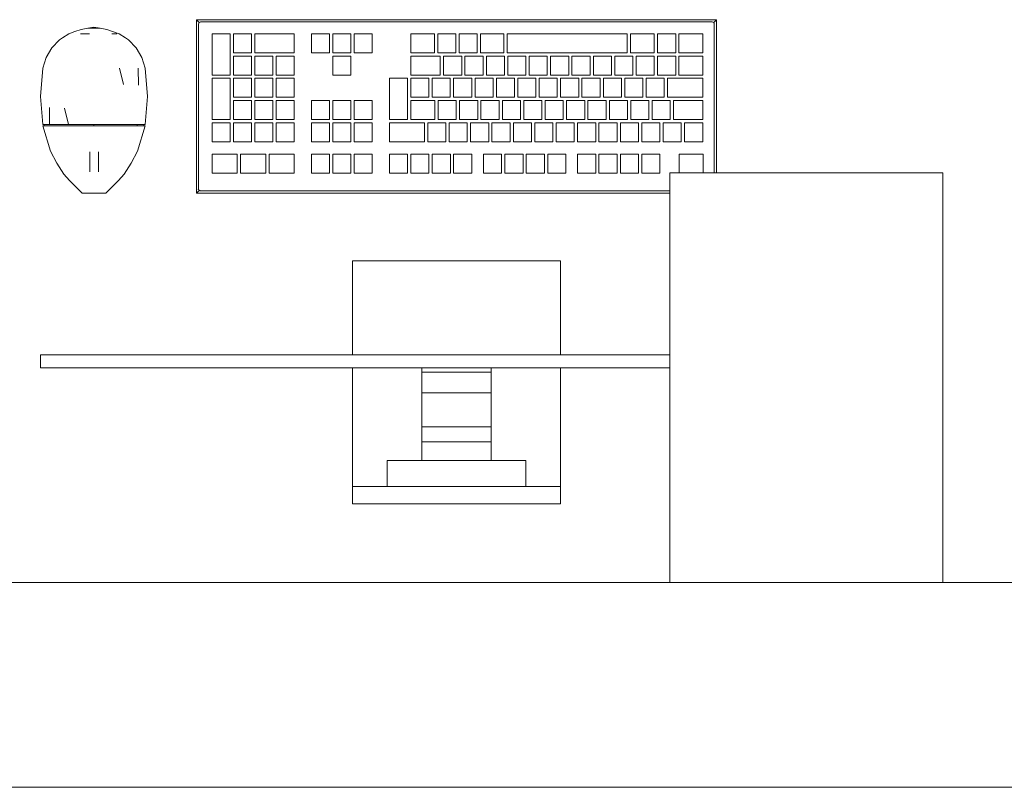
# Model space of a CAD drawing. Header units: millimetres. Extents: x -261 to 187, y -214 to 106.
# Tile 139 of 256: x -205.36 to -204.638, y -162.051 to -161.489. Entities that reach past the tile are written whole.
import ezdxf

# ---------------------------------------------------------------- set-up
doc = ezdxf.new("R2010")
doc.units = ezdxf.units.MM
doc.header["$LTSCALE"] = 0.005
doc.header["$MEASUREMENT"] = 0
for name, color, linetype, lineweight in [('IFC-Elemento construtivo genérico-Contorno', 9, 'Continuous', 5), ('IFC-Parede-Contorno', 9, 'Continuous', 5), ('IFC-Pilar-Contorno', 9, 'Continuous', 5)]:
    doc.layers.add(name, color=color, linetype=linetype, lineweight=lineweight)

msp = doc.modelspace()

# ---------------------------------------------------------------- linework, layer by layer
at = {"layer": 'IFC-Elemento construtivo genérico-Contorno', "lineweight": 5}
for p, q in [((-205.23025, -161.48877), (-205.22902, -161.49)), ((-205.23025, -161.61576), (-205.23025, -161.48877)), ((-205.23025, -161.48877), (-204.84928, -161.48877)), ((-205.22902, -161.49), (-205.2282, -161.49082)), ((-205.22866, -161.49195), (-205.2282, -161.49082)), ((-205.22866, -161.49195), (-205.22835, -161.49118)), ((-205.22866, -161.49195), (-205.22849, -161.49153)), ((-205.22866, -161.61259), (-205.22866, -161.49195)), ((-205.22849, -161.49153), (-205.22835, -161.49118)), ((-205.22835, -161.49118), (-205.2282, -161.49082)), ((-205.2282, -161.49082), (-205.22728, -161.49044)), ((-205.2282, -161.49082), (-205.22749, -161.49053)), ((-205.22749, -161.49053), (-205.22708, -161.49036)), ((-205.22728, -161.49044), (-205.22708, -161.49036)), ((-205.22708, -161.49036), (-204.85246, -161.49036)), ((-204.85246, -161.49036), (-204.85169, -161.49068)), ((-204.85204, -161.49053), (-204.85133, -161.49082)), ((-204.85204, -161.49053), (-204.85169, -161.49068)), ((-204.85169, -161.49068), (-204.85133, -161.49082)), ((-204.85133, -161.49082), (-204.85051, -161.49)), ((-204.85133, -161.49082), (-204.85104, -161.49153)), ((-204.85133, -161.49082), (-204.85087, -161.49195)), ((-204.85104, -161.49153), (-204.85087, -161.49195)), ((-204.85087, -161.60077), (-204.85087, -161.49195)), ((-204.85051, -161.49), (-204.84928, -161.48877)), ((-204.84928, -161.60077), (-204.84928, -161.48877)), ((-205.32846, -161.50215), (-205.32372, -161.49916)), ((-205.32372, -161.49916), (-205.31925, -161.49751)), ((-205.31925, -161.49751), (-205.31475, -161.49585)), ((-205.31508, -161.49916), (-205.30857, -161.49916)), ((-205.31475, -161.49585), (-205.30994, -161.49502)), ((-205.31183, -161.49916), (-205.30857, -161.49916)), ((-205.30994, -161.49502), (-205.30532, -161.49423)), ((-205.30994, -161.49502), (-205.3007, -161.49502)), ((-205.30532, -161.49423), (-205.3007, -161.49502)), ((-205.3007, -161.49502), (-205.29589, -161.49585)), ((-205.29589, -161.49585), (-205.28692, -161.49916)), ((-205.29231, -161.49916), (-205.28855, -161.49916)), ((-205.29231, -161.49916), (-205.29018, -161.49916)), ((-205.28692, -161.49916), (-205.28218, -161.50215)), ((-205.21884, -161.52927), (-205.21884, -161.49911)), ((-205.21884, -161.49911), (-205.20558, -161.49911)), ((-205.20558, -161.52927), (-205.20558, -161.49911)), ((-205.20317, -161.51298), (-205.20317, -161.49911)), ((-205.20317, -161.49911), (-205.1899, -161.49911)), ((-205.1899, -161.51298), (-205.1899, -161.49911)), ((-205.18749, -161.51298), (-205.18749, -161.49911)), ((-205.18749, -161.49911), (-205.15855, -161.49911)), ((-205.15855, -161.51298), (-205.15855, -161.49911)), ((-205.14606, -161.49911), (-205.1328, -161.49911)), ((-205.14606, -161.51298), (-205.14606, -161.49911)), ((-205.1328, -161.51298), (-205.1328, -161.49911)), ((-205.13039, -161.49911), (-205.11713, -161.49911)), ((-205.13039, -161.51298), (-205.13039, -161.49911)), ((-205.11713, -161.51298), (-205.11713, -161.49911)), ((-205.11471, -161.49911), (-205.10145, -161.49911)), ((-205.11471, -161.51298), (-205.11471, -161.49911)), ((-205.10145, -161.51298), (-205.10145, -161.49911)), ((-205.07321, -161.51298), (-205.07321, -161.49911)), ((-205.07321, -161.49911), (-205.05594, -161.49911)), ((-205.05594, -161.51298), (-205.05594, -161.49911)), ((-205.05353, -161.51298), (-205.05353, -161.49911)), ((-205.05353, -161.49911), (-205.04026, -161.49911)), ((-205.04026, -161.51298), (-205.04026, -161.49911)), ((-205.03785, -161.51298), (-205.03785, -161.49911)), ((-205.03785, -161.49911), (-205.02459, -161.49911)), ((-205.02459, -161.51298), (-205.02459, -161.49911)), ((-205.02217, -161.51298), (-205.02217, -161.49911)), ((-205.02217, -161.49911), (-205.00499, -161.49911)), ((-205.00499, -161.51298), (-205.00499, -161.49911)), ((-205.00257, -161.51298), (-205.00257, -161.49911)), ((-205.00257, -161.49911), (-204.91466, -161.49911)), ((-204.91466, -161.51298), (-204.91466, -161.49911)), ((-204.91224, -161.51298), (-204.91224, -161.49911)), ((-204.91224, -161.49911), (-204.89486, -161.49911)), ((-204.89486, -161.51298), (-204.89486, -161.49911)), ((-204.89244, -161.51298), (-204.89244, -161.49911)), ((-204.89244, -161.49911), (-204.87918, -161.49911)), ((-204.87918, -161.51298), (-204.87918, -161.49911)), ((-204.87677, -161.51298), (-204.87677, -161.49911)), ((-204.87677, -161.49911), (-204.8594, -161.49911)), ((-204.8594, -161.51298), (-204.8594, -161.49911)), ((-205.3363, -161.50941), (-205.33063, -161.50353)), ((-205.33063, -161.50353), (-205.32846, -161.50215)), ((-205.28218, -161.50215), (-205.28002, -161.50353)), ((-205.28002, -161.50353), (-205.27435, -161.50941)), ((-205.34042, -161.51647), (-205.3363, -161.50941)), ((-205.27435, -161.50941), (-205.27023, -161.51647)), ((-205.20317, -161.51298), (-205.1899, -161.51298)), ((-205.18749, -161.51298), (-205.15855, -161.51298)), ((-205.14606, -161.51298), (-205.1328, -161.51298)), ((-205.13039, -161.51298), (-205.11713, -161.51298)), ((-205.11471, -161.51298), (-205.10145, -161.51298)), ((-205.07321, -161.51298), (-205.05594, -161.51298)), ((-205.05353, -161.51298), (-205.04026, -161.51298)), ((-205.03785, -161.51298), (-205.02459, -161.51298)), ((-205.02217, -161.51298), (-205.00499, -161.51298)), ((-205.00257, -161.51298), (-204.91466, -161.51298)), ((-204.91224, -161.51298), (-204.89486, -161.51298)), ((-204.89244, -161.51298), (-204.87918, -161.51298)), ((-204.87677, -161.51298), (-204.8594, -161.51298)), ((-205.34275, -161.5243), (-205.34042, -161.51647)), ((-205.27023, -161.51647), (-205.26789, -161.5243)), ((-205.20317, -161.52927), (-205.20317, -161.5154)), ((-205.20317, -161.5154), (-205.1899, -161.5154)), ((-205.1899, -161.52927), (-205.1899, -161.5154)), ((-205.18749, -161.52927), (-205.18749, -161.5154)), ((-205.18749, -161.5154), (-205.17423, -161.5154)), ((-205.17423, -161.52927), (-205.17423, -161.5154)), ((-205.17181, -161.52927), (-205.17181, -161.5154)), ((-205.17181, -161.5154), (-205.15855, -161.5154)), ((-205.15855, -161.52927), (-205.15855, -161.5154)), ((-205.13039, -161.52927), (-205.13039, -161.5154)), ((-205.13039, -161.5154), (-205.11713, -161.5154)), ((-205.11713, -161.52927), (-205.11713, -161.5154)), ((-205.07321, -161.52927), (-205.07321, -161.5154)), ((-205.07321, -161.5154), (-205.05162, -161.5154)), ((-205.05162, -161.52927), (-205.05162, -161.5154)), ((-205.0492, -161.52927), (-205.0492, -161.5154)), ((-205.0492, -161.5154), (-205.03594, -161.5154)), ((-205.03594, -161.52927), (-205.03594, -161.5154)), ((-205.03353, -161.52927), (-205.03353, -161.5154)), ((-205.03353, -161.5154), (-205.02026, -161.5154)), ((-205.02026, -161.52927), (-205.02026, -161.5154)), ((-205.01785, -161.52927), (-205.01785, -161.5154)), ((-205.01785, -161.5154), (-205.00459, -161.5154)), ((-205.00459, -161.52927), (-205.00459, -161.5154)), ((-205.00217, -161.52927), (-205.00217, -161.5154)), ((-205.00217, -161.5154), (-204.98891, -161.5154)), ((-204.98891, -161.52927), (-204.98891, -161.5154)), ((-204.9865, -161.52927), (-204.9865, -161.5154)), ((-204.9865, -161.5154), (-204.97324, -161.5154)), ((-204.97324, -161.52927), (-204.97324, -161.5154)), ((-204.97082, -161.52927), (-204.97082, -161.5154)), ((-204.97082, -161.5154), (-204.95756, -161.5154)), ((-204.95756, -161.52927), (-204.95756, -161.5154)), ((-204.95515, -161.52927), (-204.95515, -161.5154)), ((-204.95515, -161.5154), (-204.94189, -161.5154)), ((-204.94189, -161.52927), (-204.94189, -161.5154)), ((-204.93947, -161.52927), (-204.93947, -161.5154)), ((-204.93947, -161.5154), (-204.92621, -161.5154)), ((-204.92621, -161.52927), (-204.92621, -161.5154)), ((-204.92379, -161.52927), (-204.92379, -161.5154)), ((-204.92379, -161.5154), (-204.91053, -161.5154)), ((-204.91053, -161.52927), (-204.91053, -161.5154)), ((-204.90812, -161.52927), (-204.90812, -161.5154)), ((-204.90812, -161.5154), (-204.89486, -161.5154)), ((-204.89486, -161.52927), (-204.89486, -161.5154)), ((-204.89244, -161.52927), (-204.89244, -161.5154)), ((-204.89244, -161.5154), (-204.87918, -161.5154)), ((-204.87918, -161.52927), (-204.87918, -161.5154)), ((-204.87677, -161.52927), (-204.87677, -161.5154)), ((-204.87677, -161.5154), (-204.8594, -161.5154)), ((-204.8594, -161.52927), (-204.8594, -161.5154)), ((-205.34454, -161.54495), (-205.34275, -161.5243)), ((-205.28661, -161.5243), (-205.2838, -161.5363)), ((-205.27291, -161.5243), (-205.27272, -161.53677)), ((-205.26789, -161.5243), (-205.2661, -161.54495)), ((-205.21884, -161.52927), (-205.20558, -161.52927)), ((-205.21884, -161.56185), (-205.21884, -161.53168)), ((-205.21884, -161.53168), (-205.20558, -161.53168)), ((-205.20558, -161.56185), (-205.20558, -161.53168)), ((-205.20317, -161.52927), (-205.1899, -161.52927)), ((-205.20317, -161.54556), (-205.20317, -161.53168)), ((-205.20317, -161.53168), (-205.1899, -161.53168)), ((-205.1899, -161.54556), (-205.1899, -161.53168)), ((-205.18749, -161.52927), (-205.17423, -161.52927)), ((-205.18749, -161.54556), (-205.18749, -161.53168)), ((-205.18749, -161.53168), (-205.17423, -161.53168)), ((-205.17423, -161.54556), (-205.17423, -161.53168)), ((-205.17181, -161.52927), (-205.15855, -161.52927)), ((-205.17181, -161.54556), (-205.17181, -161.53168)), ((-205.17181, -161.53168), (-205.15855, -161.53168)), ((-205.15855, -161.54556), (-205.15855, -161.53168)), ((-205.13039, -161.52927), (-205.11713, -161.52927)), ((-205.08886, -161.56185), (-205.08886, -161.53168)), ((-205.08886, -161.53168), (-205.07563, -161.53168)), ((-205.07563, -161.56185), (-205.07563, -161.53168)), ((-205.07321, -161.52927), (-205.05162, -161.52927)), ((-205.07321, -161.54556), (-205.07321, -161.53168)), ((-205.07321, -161.53168), (-205.05995, -161.53168)), ((-205.05995, -161.54556), (-205.05995, -161.53168)), ((-205.05754, -161.54556), (-205.05754, -161.53168)), ((-205.05754, -161.53168), (-205.04428, -161.53168)), ((-205.0492, -161.52927), (-205.03594, -161.52927)), ((-205.04428, -161.54556), (-205.04428, -161.53168)), ((-205.04186, -161.54556), (-205.04186, -161.53168)), ((-205.04186, -161.53168), (-205.0286, -161.53168)), ((-205.03353, -161.52927), (-205.02026, -161.52927)), ((-205.0286, -161.54556), (-205.0286, -161.53168)), ((-205.02619, -161.54556), (-205.02619, -161.53168)), ((-205.02619, -161.53168), (-205.01292, -161.53168)), ((-205.01785, -161.52927), (-205.00459, -161.52927)), ((-205.01292, -161.54556), (-205.01292, -161.53168)), ((-205.01051, -161.54556), (-205.01051, -161.53168)), ((-205.01051, -161.53168), (-204.99725, -161.53168)), ((-205.00217, -161.52927), (-204.98891, -161.52927)), ((-204.99725, -161.54556), (-204.99725, -161.53168)), ((-204.99483, -161.54556), (-204.99483, -161.53168)), ((-204.99483, -161.53168), (-204.98157, -161.53168)), ((-204.9865, -161.52927), (-204.97324, -161.52927)), ((-204.98157, -161.54556), (-204.98157, -161.53168)), ((-204.97916, -161.54556), (-204.97916, -161.53168)), ((-204.97916, -161.53168), (-204.9659, -161.53168)), ((-204.97082, -161.52927), (-204.95756, -161.52927)), ((-204.9659, -161.54556), (-204.9659, -161.53168)), ((-204.96348, -161.54556), (-204.96348, -161.53168)), ((-204.96348, -161.53168), (-204.95022, -161.53168)), ((-204.95515, -161.52927), (-204.94189, -161.52927)), ((-204.95022, -161.54556), (-204.95022, -161.53168)), ((-204.94781, -161.54556), (-204.94781, -161.53168)), ((-204.94781, -161.53168), (-204.93454, -161.53168)), ((-204.93947, -161.52927), (-204.92621, -161.52927)), ((-204.93454, -161.54556), (-204.93454, -161.53168)), ((-204.93213, -161.54556), (-204.93213, -161.53168)), ((-204.93213, -161.53168), (-204.91887, -161.53168)), ((-204.92379, -161.52927), (-204.91053, -161.52927)), ((-204.91887, -161.54556), (-204.91887, -161.53168)), ((-204.91646, -161.54556), (-204.91646, -161.53168)), ((-204.91646, -161.53168), (-204.90319, -161.53168)), ((-204.90812, -161.52927), (-204.89486, -161.52927)), ((-204.90319, -161.54556), (-204.90319, -161.53168)), ((-204.90078, -161.54556), (-204.90078, -161.53168)), ((-204.90078, -161.53168), (-204.88752, -161.53168)), ((-204.89244, -161.52927), (-204.87918, -161.52927)), ((-204.88752, -161.54556), (-204.88752, -161.53168)), ((-204.8851, -161.54556), (-204.8851, -161.53168)), ((-204.8851, -161.53168), (-204.8594, -161.53168)), ((-204.87677, -161.52927), (-204.8594, -161.52927)), ((-204.8594, -161.54556), (-204.8594, -161.53168)), ((-205.34454, -161.54495), (-205.34289, -161.56561)), ((-205.26776, -161.56561), (-205.2661, -161.54495)), ((-205.20317, -161.54556), (-205.1899, -161.54556)), ((-205.20317, -161.56185), (-205.20317, -161.54797)), ((-205.20317, -161.54797), (-205.1899, -161.54797)), ((-205.1899, -161.56185), (-205.1899, -161.54797)), ((-205.18749, -161.54556), (-205.17423, -161.54556)), ((-205.18749, -161.56185), (-205.18749, -161.54797)), ((-205.18749, -161.54797), (-205.17423, -161.54797)), ((-205.17423, -161.56185), (-205.17423, -161.54797)), ((-205.17181, -161.54556), (-205.15855, -161.54556)), ((-205.17181, -161.56185), (-205.17181, -161.54797)), ((-205.17181, -161.54797), (-205.15855, -161.54797)), ((-205.15855, -161.56185), (-205.15855, -161.54797)), ((-205.14606, -161.54797), (-205.1328, -161.54797)), ((-205.14606, -161.56185), (-205.14606, -161.54797)), ((-205.1328, -161.56185), (-205.1328, -161.54797)), ((-205.13039, -161.54797), (-205.11713, -161.54797)), ((-205.13039, -161.56185), (-205.13039, -161.54797)), ((-205.11713, -161.56185), (-205.11713, -161.54797)), ((-205.11471, -161.54797), (-205.10145, -161.54797)), ((-205.11471, -161.56185), (-205.11471, -161.54797)), ((-205.10145, -161.56185), (-205.10145, -161.54797)), ((-205.07321, -161.54556), (-205.05995, -161.54556)), ((-205.07321, -161.56185), (-205.07321, -161.54797)), ((-205.07321, -161.54797), (-205.05557, -161.54797)), ((-205.05754, -161.54556), (-205.04428, -161.54556)), ((-205.05557, -161.56185), (-205.05557, -161.54797)), ((-205.05315, -161.56185), (-205.05315, -161.54797)), ((-205.05315, -161.54797), (-205.03989, -161.54797)), ((-205.04186, -161.54556), (-205.0286, -161.54556)), ((-205.03989, -161.56185), (-205.03989, -161.54797)), ((-205.03748, -161.56185), (-205.03748, -161.54797)), ((-205.03748, -161.54797), (-205.02422, -161.54797)), ((-205.02619, -161.54556), (-205.01292, -161.54556)), ((-205.02422, -161.56185), (-205.02422, -161.54797)), ((-205.0218, -161.56185), (-205.0218, -161.54797)), ((-205.0218, -161.54797), (-205.00854, -161.54797)), ((-205.01051, -161.54556), (-204.99725, -161.54556)), ((-205.00854, -161.56185), (-205.00854, -161.54797)), ((-205.00613, -161.56185), (-205.00613, -161.54797)), ((-205.00613, -161.54797), (-204.99287, -161.54797)), ((-204.99483, -161.54556), (-204.98157, -161.54556)), ((-204.99287, -161.56185), (-204.99287, -161.54797)), ((-204.99045, -161.56185), (-204.99045, -161.54797)), ((-204.99045, -161.54797), (-204.97719, -161.54797)), ((-204.97916, -161.54556), (-204.9659, -161.54556)), ((-204.97719, -161.56185), (-204.97719, -161.54797)), ((-204.97477, -161.56185), (-204.97477, -161.54797)), ((-204.97477, -161.54797), (-204.96151, -161.54797)), ((-204.96348, -161.54556), (-204.95022, -161.54556)), ((-204.96151, -161.56185), (-204.96151, -161.54797)), ((-204.9591, -161.56185), (-204.9591, -161.54797)), ((-204.9591, -161.54797), (-204.94584, -161.54797)), ((-204.94781, -161.54556), (-204.93454, -161.54556)), ((-204.94584, -161.56185), (-204.94584, -161.54797)), ((-204.94342, -161.56185), (-204.94342, -161.54797)), ((-204.94342, -161.54797), (-204.93016, -161.54797)), ((-204.93213, -161.54556), (-204.91887, -161.54556)), ((-204.93016, -161.56185), (-204.93016, -161.54797)), ((-204.92775, -161.56185), (-204.92775, -161.54797)), ((-204.92775, -161.54797), (-204.91449, -161.54797)), ((-204.91646, -161.54556), (-204.90319, -161.54556)), ((-204.91449, -161.56185), (-204.91449, -161.54797)), ((-204.91207, -161.56185), (-204.91207, -161.54797)), ((-204.91207, -161.54797), (-204.89881, -161.54797)), ((-204.90078, -161.54556), (-204.88752, -161.54556)), ((-204.89881, -161.56185), (-204.89881, -161.54797)), ((-204.8964, -161.56185), (-204.8964, -161.54797)), ((-204.8964, -161.54797), (-204.88313, -161.54797)), ((-204.8851, -161.54556), (-204.8594, -161.54556)), ((-204.88313, -161.56185), (-204.88313, -161.54797)), ((-204.88072, -161.56185), (-204.88072, -161.54797)), ((-204.88072, -161.54797), (-204.8594, -161.54797)), ((-204.8594, -161.56185), (-204.8594, -161.54797)), ((-205.33797, -161.55313), (-205.33785, -161.56561)), ((-205.32688, -161.5536), (-205.3241, -161.56561)), ((-205.21884, -161.56185), (-205.20558, -161.56185)), ((-205.21884, -161.57814), (-205.21884, -161.56426)), ((-205.21884, -161.56426), (-205.20558, -161.56426)), ((-205.20558, -161.57814), (-205.20558, -161.56426)), ((-205.20317, -161.56185), (-205.1899, -161.56185)), ((-205.20317, -161.57814), (-205.20317, -161.56426)), ((-205.20317, -161.56426), (-205.1899, -161.56426)), ((-205.1899, -161.57814), (-205.1899, -161.56426)), ((-205.18749, -161.56185), (-205.17423, -161.56185)), ((-205.18749, -161.57814), (-205.18749, -161.56426)), ((-205.18749, -161.56426), (-205.17423, -161.56426)), ((-205.17423, -161.57814), (-205.17423, -161.56426)), ((-205.17181, -161.56185), (-205.15855, -161.56185)), ((-205.17181, -161.57814), (-205.17181, -161.56426)), ((-205.17181, -161.56426), (-205.15855, -161.56426)), ((-205.15855, -161.57814), (-205.15855, -161.56426)), ((-205.14606, -161.56185), (-205.1328, -161.56185)), ((-205.14606, -161.57814), (-205.14606, -161.56426)), ((-205.14606, -161.56426), (-205.1328, -161.56426)), ((-205.1328, -161.57814), (-205.1328, -161.56426)), ((-205.13039, -161.56185), (-205.11713, -161.56185)), ((-205.13039, -161.57814), (-205.13039, -161.56426)), ((-205.13039, -161.56426), (-205.11713, -161.56426)), ((-205.11713, -161.57814), (-205.11713, -161.56426)), ((-205.11471, -161.56185), (-205.10145, -161.56185)), ((-205.11471, -161.57814), (-205.11471, -161.56426)), ((-205.11471, -161.56426), (-205.10145, -161.56426)), ((-205.10145, -161.57814), (-205.10145, -161.56426)), ((-205.08886, -161.56185), (-205.07563, -161.56185)), ((-205.08886, -161.57814), (-205.08886, -161.56426)), ((-205.08886, -161.56426), (-205.06319, -161.56426)), ((-205.07321, -161.56185), (-205.05557, -161.56185)), ((-205.06319, -161.57814), (-205.06319, -161.56426)), ((-205.06078, -161.57814), (-205.06078, -161.56426)), ((-205.06078, -161.56426), (-205.04752, -161.56426)), ((-205.05315, -161.56185), (-205.03989, -161.56185)), ((-205.04752, -161.57814), (-205.04752, -161.56426)), ((-205.0451, -161.57814), (-205.0451, -161.56426)), ((-205.0451, -161.56426), (-205.03184, -161.56426)), ((-205.03748, -161.56185), (-205.02422, -161.56185)), ((-205.03184, -161.57814), (-205.03184, -161.56426)), ((-205.02942, -161.57814), (-205.02942, -161.56426)), ((-205.02942, -161.56426), (-205.01616, -161.56426)), ((-205.0218, -161.56185), (-205.00854, -161.56185)), ((-205.01616, -161.57814), (-205.01616, -161.56426)), ((-205.01375, -161.57814), (-205.01375, -161.56426)), ((-205.01375, -161.56426), (-205.00049, -161.56426)), ((-205.00613, -161.56185), (-204.99287, -161.56185)), ((-205.00049, -161.57814), (-205.00049, -161.56426)), ((-204.99807, -161.57814), (-204.99807, -161.56426)), ((-204.99807, -161.56426), (-204.98481, -161.56426)), ((-204.99045, -161.56185), (-204.97719, -161.56185)), ((-204.98481, -161.57814), (-204.98481, -161.56426)), ((-204.9824, -161.57814), (-204.9824, -161.56426)), ((-204.9824, -161.56426), (-204.96914, -161.56426)), ((-204.97477, -161.56185), (-204.96151, -161.56185)), ((-204.96914, -161.57814), (-204.96914, -161.56426)), ((-204.96672, -161.57814), (-204.96672, -161.56426)), ((-204.96672, -161.56426), (-204.95346, -161.56426)), ((-204.9591, -161.56185), (-204.94584, -161.56185)), ((-204.95346, -161.57814), (-204.95346, -161.56426)), ((-204.95104, -161.57814), (-204.95104, -161.56426)), ((-204.95104, -161.56426), (-204.93778, -161.56426)), ((-204.94342, -161.56185), (-204.93016, -161.56185)), ((-204.93778, -161.57814), (-204.93778, -161.56426)), ((-204.93537, -161.57814), (-204.93537, -161.56426)), ((-204.93537, -161.56426), (-204.92211, -161.56426)), ((-204.92775, -161.56185), (-204.91449, -161.56185)), ((-204.92211, -161.57814), (-204.92211, -161.56426)), ((-204.91969, -161.57814), (-204.91969, -161.56426)), ((-204.91969, -161.56426), (-204.90643, -161.56426)), ((-204.91207, -161.56185), (-204.89881, -161.56185)), ((-204.90643, -161.57814), (-204.90643, -161.56426)), ((-204.90402, -161.57814), (-204.90402, -161.56426)), ((-204.90402, -161.56426), (-204.89076, -161.56426)), ((-204.8964, -161.56185), (-204.88313, -161.56185)), ((-204.89076, -161.57814), (-204.89076, -161.56426)), ((-204.88834, -161.57814), (-204.88834, -161.56426)), ((-204.88834, -161.56426), (-204.87508, -161.56426)), ((-204.88072, -161.56185), (-204.8594, -161.56185)), ((-204.87508, -161.57814), (-204.87508, -161.56426)), ((-204.87266, -161.57814), (-204.87266, -161.56426)), ((-204.87266, -161.56426), (-204.8594, -161.56426)), ((-204.8594, -161.57814), (-204.8594, -161.56426)), ((-205.34289, -161.56561), (-205.34037, -161.56561)), ((-205.34275, -161.56642), (-205.33721, -161.58502)), ((-205.34275, -161.56642), (-205.33773, -161.56642)), ((-205.34193, -161.56642), (-205.34193, -161.56561)), ((-205.34071, -161.56642), (-205.33948, -161.56642)), ((-205.34037, -161.56561), (-205.33785, -161.56561)), ((-205.33948, -161.56642), (-205.33825, -161.56642)), ((-205.33825, -161.56642), (-205.33703, -161.56642)), ((-205.33785, -161.56561), (-205.33098, -161.56561)), ((-205.33773, -161.56642), (-205.33088, -161.56642)), ((-205.33368, -161.56642), (-205.33033, -161.56642)), ((-205.33098, -161.56561), (-205.3241, -161.56561)), ((-205.33088, -161.56642), (-205.32403, -161.56642)), ((-205.32698, -161.56642), (-205.32363, -161.56642)), ((-205.3241, -161.56561), (-205.31471, -161.56561)), ((-205.32403, -161.56642), (-205.31468, -161.56642)), ((-205.31905, -161.56642), (-205.31447, -161.56642)), ((-205.31471, -161.56561), (-205.30532, -161.56561)), ((-205.31468, -161.56642), (-205.30532, -161.56642)), ((-205.3099, -161.56642), (-205.30532, -161.56642)), ((-205.30532, -161.56642), (-205.30532, -161.56561)), ((-205.30532, -161.56561), (-205.29593, -161.56561)), ((-205.30532, -161.56642), (-205.29597, -161.56642)), ((-205.30532, -161.56642), (-205.30075, -161.56642)), ((-205.29617, -161.56642), (-205.29159, -161.56642)), ((-205.29597, -161.56642), (-205.28661, -161.56642)), ((-205.29593, -161.56561), (-205.28654, -161.56561)), ((-205.28702, -161.56642), (-205.28366, -161.56642)), ((-205.28661, -161.56642), (-205.27976, -161.56642)), ((-205.28654, -161.56561), (-205.27967, -161.56561)), ((-205.28031, -161.56642), (-205.27696, -161.56642)), ((-205.27976, -161.56642), (-205.27291, -161.56642)), ((-205.27967, -161.56561), (-205.27279, -161.56561)), ((-205.27361, -161.56642), (-205.27361, -161.56561)), ((-205.27361, -161.56642), (-205.27239, -161.56642)), ((-205.27343, -161.58502), (-205.26789, -161.56642)), ((-205.27291, -161.56642), (-205.26789, -161.56642)), ((-205.27279, -161.56561), (-205.27027, -161.56561)), ((-205.27239, -161.56642), (-205.27116, -161.56642)), ((-205.27116, -161.56642), (-205.2704, -161.56642)), ((-205.2704, -161.56642), (-205.26955, -161.56642)), ((-205.27027, -161.56561), (-205.26776, -161.56561)), ((-205.26871, -161.56642), (-205.26871, -161.56561)), ((-205.21884, -161.57814), (-205.20558, -161.57814)), ((-205.20317, -161.57814), (-205.1899, -161.57814)), ((-205.18749, -161.57814), (-205.17423, -161.57814)), ((-205.17181, -161.57814), (-205.15855, -161.57814)), ((-205.14606, -161.57814), (-205.1328, -161.57814)), ((-205.13039, -161.57814), (-205.11713, -161.57814)), ((-205.11471, -161.57814), (-205.10145, -161.57814)), ((-205.08886, -161.57814), (-205.06319, -161.57814)), ((-205.06078, -161.57814), (-205.04752, -161.57814)), ((-205.0451, -161.57814), (-205.03184, -161.57814)), ((-205.02942, -161.57814), (-205.01616, -161.57814)), ((-205.01375, -161.57814), (-205.00049, -161.57814)), ((-204.99807, -161.57814), (-204.98481, -161.57814)), ((-204.9824, -161.57814), (-204.96914, -161.57814)), ((-204.96672, -161.57814), (-204.95346, -161.57814)), ((-204.95104, -161.57814), (-204.93778, -161.57814)), ((-204.93537, -161.57814), (-204.92211, -161.57814)), ((-204.91969, -161.57814), (-204.90643, -161.57814)), ((-204.90402, -161.57814), (-204.89076, -161.57814)), ((-204.88834, -161.57814), (-204.87508, -161.57814)), ((-204.87266, -161.57814), (-204.8594, -161.57814)), ((-205.33721, -161.58502), (-205.33245, -161.59369)), ((-205.30833, -161.58785), (-205.30833, -161.58548)), ((-205.30198, -161.58785), (-205.30198, -161.58548)), ((-205.27819, -161.59369), (-205.27343, -161.58502)), ((-205.33245, -161.59369), (-205.32744, -161.60178)), ((-205.30833, -161.59039), (-205.30833, -161.58785)), ((-205.30833, -161.59293), (-205.30833, -161.59039)), ((-205.30833, -161.5953), (-205.30833, -161.59293)), ((-205.30198, -161.59039), (-205.30198, -161.58785)), ((-205.30198, -161.59293), (-205.30198, -161.59039)), ((-205.30198, -161.5953), (-205.30198, -161.59293)), ((-205.2832, -161.60178), (-205.27819, -161.59369)), ((-205.21884, -161.58725), (-205.20047, -161.58725)), ((-205.21884, -161.60112), (-205.21884, -161.58725)), ((-205.20047, -161.60112), (-205.20047, -161.58725)), ((-205.19788, -161.58725), (-205.17951, -161.58725)), ((-205.19788, -161.60112), (-205.19788, -161.58725)), ((-205.17951, -161.60112), (-205.17951, -161.58725)), ((-205.17692, -161.60112), (-205.17692, -161.58725)), ((-205.17692, -161.58725), (-205.15855, -161.58725)), ((-205.15855, -161.60112), (-205.15855, -161.58725)), ((-205.14606, -161.60112), (-205.14606, -161.58725)), ((-205.14606, -161.58725), (-205.1328, -161.58725)), ((-205.1328, -161.60112), (-205.1328, -161.58725)), ((-205.13039, -161.60112), (-205.13039, -161.58725)), ((-205.13039, -161.58725), (-205.11713, -161.58725)), ((-205.11713, -161.60112), (-205.11713, -161.58725)), ((-205.11471, -161.60112), (-205.11471, -161.58725)), ((-205.11471, -161.58725), (-205.10145, -161.58725)), ((-205.10145, -161.60112), (-205.10145, -161.58725)), ((-205.08886, -161.60112), (-205.08886, -161.58725)), ((-205.08886, -161.58725), (-205.0756, -161.58725)), ((-205.0756, -161.60112), (-205.0756, -161.58725)), ((-205.07319, -161.60112), (-205.07319, -161.58725)), ((-205.07319, -161.58725), (-205.05993, -161.58725)), ((-205.05993, -161.60112), (-205.05993, -161.58725)), ((-205.05751, -161.60112), (-205.05751, -161.58725)), ((-205.05751, -161.58725), (-205.04425, -161.58725)), ((-205.04425, -161.60112), (-205.04425, -161.58725)), ((-205.04184, -161.60112), (-205.04184, -161.58725)), ((-205.04184, -161.58725), (-205.02857, -161.58725)), ((-205.02857, -161.60112), (-205.02857, -161.58725)), ((-205.01996, -161.60112), (-205.01996, -161.58725)), ((-205.01996, -161.58725), (-205.00669, -161.58725)), ((-205.00669, -161.60112), (-205.00669, -161.58725)), ((-205.00428, -161.60112), (-205.00428, -161.58725)), ((-205.00428, -161.58725), (-204.99102, -161.58725)), ((-204.99102, -161.60112), (-204.99102, -161.58725)), ((-204.9886, -161.60112), (-204.9886, -161.58725)), ((-204.9886, -161.58725), (-204.97534, -161.58725)), ((-204.97534, -161.60112), (-204.97534, -161.58725)), ((-204.97293, -161.60112), (-204.97293, -161.58725)), ((-204.97293, -161.58725), (-204.95966, -161.58725)), ((-204.95966, -161.60112), (-204.95966, -161.58725)), ((-204.95104, -161.60112), (-204.95104, -161.58725)), ((-204.95104, -161.58725), (-204.93778, -161.58725)), ((-204.93778, -161.60112), (-204.93778, -161.58725)), ((-204.93537, -161.60112), (-204.93537, -161.58725)), ((-204.93537, -161.58725), (-204.92211, -161.58725)), ((-204.92211, -161.60112), (-204.92211, -161.58725)), ((-204.91969, -161.60112), (-204.91969, -161.58725)), ((-204.91969, -161.58725), (-204.90643, -161.58725)), ((-204.90643, -161.60112), (-204.90643, -161.58725)), ((-204.90402, -161.60112), (-204.90402, -161.58725)), ((-204.90402, -161.58725), (-204.89076, -161.58725)), ((-204.89076, -161.60112), (-204.89076, -161.58725)), ((-204.87659, -161.60077), (-204.87659, -161.58725)), ((-204.87659, -161.58725), (-204.85894, -161.58725)), ((-204.85894, -161.60077), (-204.85894, -161.58725)), ((-205.30833, -161.59733), (-205.30833, -161.5953)), ((-205.30833, -161.59889), (-205.30833, -161.59733)), ((-205.30833, -161.59987), (-205.30833, -161.59889)), ((-205.30833, -161.60021), (-205.30833, -161.59987)), ((-205.30198, -161.59733), (-205.30198, -161.5953)), ((-205.30198, -161.59889), (-205.30198, -161.59733)), ((-205.30198, -161.59987), (-205.30198, -161.59889)), ((-205.30198, -161.60021), (-205.30198, -161.59987)), ((-205.21884, -161.60112), (-205.20047, -161.60112)), ((-205.19788, -161.60112), (-205.17951, -161.60112)), ((-205.17692, -161.60112), (-205.15855, -161.60112)), ((-205.14606, -161.60112), (-205.1328, -161.60112)), ((-205.13039, -161.60112), (-205.11713, -161.60112)), ((-205.11471, -161.60112), (-205.10145, -161.60112)), ((-205.08886, -161.60112), (-205.0756, -161.60112)), ((-205.07319, -161.60112), (-205.05993, -161.60112)), ((-205.05751, -161.60112), (-205.04425, -161.60112)), ((-205.04184, -161.60112), (-205.02857, -161.60112)), ((-205.01996, -161.60112), (-205.00669, -161.60112)), ((-205.00428, -161.60112), (-204.99102, -161.60112)), ((-204.9886, -161.60112), (-204.97534, -161.60112)), ((-204.97293, -161.60112), (-204.95966, -161.60112)), ((-204.95104, -161.60112), (-204.93778, -161.60112)), ((-204.93537, -161.60112), (-204.92211, -161.60112)), ((-204.91969, -161.60112), (-204.90643, -161.60112)), ((-204.90402, -161.60112), (-204.89076, -161.60112)), ((-205.32744, -161.60178), (-205.32322, -161.60659)), ((-205.32322, -161.60659), (-205.31399, -161.61576)), ((-205.29666, -161.61576), (-205.28743, -161.60659)), ((-205.28743, -161.60659), (-205.2832, -161.60178)), ((-205.23025, -161.61576), (-205.22902, -161.61453)), ((-205.22902, -161.61453), (-205.2282, -161.61371)), ((-205.22899, -161.61324), (-205.22866, -161.61259)), ((-205.22883, -161.61291), (-205.22866, -161.61259)), ((-205.22866, -161.61259), (-205.2282, -161.61371)), ((-205.22866, -161.61259), (-205.22849, -161.613)), ((-205.2282, -161.61371), (-205.22784, -161.61386)), ((-205.22784, -161.61386), (-205.22708, -161.61417)), ((-205.22784, -161.61386), (-205.22749, -161.614)), ((-205.22749, -161.614), (-205.22708, -161.61417)), ((-205.22708, -161.61417), (-204.88353, -161.61417)), ((-205.31399, -161.61576), (-205.31278, -161.61576)), ((-205.31278, -161.61576), (-205.31158, -161.61576)), ((-205.31158, -161.61576), (-205.31062, -161.61576)), ((-205.31062, -161.61576), (-205.30965, -161.61576)), ((-205.30965, -161.61576), (-205.30749, -161.61576)), ((-205.30749, -161.61576), (-205.30532, -161.61576)), ((-205.30532, -161.61576), (-205.30315, -161.61576)), ((-205.30315, -161.61576), (-205.30099, -161.61576)), ((-205.30099, -161.61576), (-205.30003, -161.61576)), ((-205.30003, -161.61576), (-205.29906, -161.61576)), ((-205.29906, -161.61576), (-205.29786, -161.61576)), ((-205.29786, -161.61576), (-205.29666, -161.61576)), ((-205.23025, -161.61576), (-204.88353, -161.61576)), ((-205.11596, -161.73402), (-205.11596, -161.66537)), ((-205.11596, -161.66537), (-204.96357, -161.66537)), ((-204.96357, -161.73402), (-204.96357, -161.66537)), ((-205.34454, -161.73402), (-205.34433, -161.73402)), ((-205.34454, -161.74354), (-205.34454, -161.73402)), ((-205.34433, -161.73402), (-205.34369, -161.73402)), ((-205.34369, -161.73402), (-205.34268, -161.73402)), ((-205.34268, -161.73402), (-205.34137, -161.73402)), ((-205.34137, -161.73402), (-205.33984, -161.73402)), ((-205.33984, -161.73402), (-205.33819, -161.73402)), ((-205.33819, -161.73402), (-204.88353, -161.73402)), ((-205.34454, -161.74354), (-205.34433, -161.74354)), ((-205.34433, -161.74354), (-205.34369, -161.74354)), ((-205.34369, -161.74354), (-205.34268, -161.74354)), ((-205.34268, -161.74354), (-205.34137, -161.74354)), ((-205.34137, -161.74354), (-205.33984, -161.74354)), ((-205.33984, -161.74354), (-205.33819, -161.74354)), ((-205.33819, -161.74354), (-204.88353, -161.74354)), ((-205.11596, -161.8241), (-205.11596, -161.74354)), ((-205.06516, -161.74672), (-205.06516, -161.74354)), ((-205.01437, -161.74672), (-205.01437, -161.74354)), ((-204.96357, -161.8241), (-204.96357, -161.74354)), ((-205.06516, -161.74672), (-205.01437, -161.74672)), ((-205.06516, -161.76183), (-205.06516, -161.74672)), ((-205.01437, -161.76183), (-205.01437, -161.74672)), ((-205.06516, -161.78684), (-205.06516, -161.76183)), ((-205.06516, -161.76183), (-205.01437, -161.76183)), ((-205.01437, -161.78684), (-205.01437, -161.76183)), ((-205.06516, -161.79774), (-205.06516, -161.78684)), ((-205.06516, -161.78684), (-205.01437, -161.78684)), ((-205.01437, -161.79774), (-205.01437, -161.78684)), ((-205.06516, -161.79774), (-205.01437, -161.79774)), ((-205.06516, -161.80117), (-205.06516, -161.79774)), ((-205.06516, -161.80576), (-205.06516, -161.80117)), ((-205.01437, -161.80117), (-205.01437, -161.79689)), ((-205.01437, -161.80576), (-205.01437, -161.80117)), ((-205.06516, -161.8114), (-205.06516, -161.80576)), ((-205.01437, -161.8114), (-205.01437, -161.80576)), ((-205.09056, -161.83045), (-205.09056, -161.8114)), ((-205.09056, -161.8114), (-204.98897, -161.8114)), ((-204.98897, -161.83045), (-204.98897, -161.8114)), ((-205.11596, -161.82575), (-205.11596, -161.8241)), ((-204.96357, -161.82575), (-204.96357, -161.8241)), ((-205.11596, -161.82728), (-205.11596, -161.82575)), ((-205.11596, -161.82859), (-205.11596, -161.82728)), ((-205.11596, -161.8296), (-205.11596, -161.82859)), ((-205.11596, -161.83023), (-205.11596, -161.8296)), ((-205.11596, -161.83045), (-205.11596, -161.83023)), ((-205.11596, -161.84315), (-205.11596, -161.83045)), ((-205.11596, -161.83045), (-204.96357, -161.83045)), ((-204.96357, -161.82728), (-204.96357, -161.82575)), ((-204.96357, -161.82859), (-204.96357, -161.82728)), ((-204.96357, -161.8296), (-204.96357, -161.82859)), ((-204.96357, -161.83023), (-204.96357, -161.8296)), ((-204.96357, -161.83045), (-204.96357, -161.83023)), ((-204.96357, -161.84315), (-204.96357, -161.83045)), ((-205.11596, -161.84315), (-204.96357, -161.84315))]:
    msp.add_line(p, q, dxfattribs=at)
at = {"layer": 'IFC-Parede-Contorno', "lineweight": 5}
for p, q in [((-206.00414, -161.90074), (-200.27216, -161.90074)), ((-205.66091, -162.05072), (-204.88405, -162.05072)), ((-205.63691, -162.05072), (-191.6073, -162.05072))]:
    msp.add_line(p, q, dxfattribs=at)
at = {"layer": 'IFC-Pilar-Contorno', "lineweight": 5}
for p, q in [((-204.88353, -161.63381), (-204.88353, -161.60077)), ((-204.88353, -161.60077), (-204.83599, -161.60077)), ((-204.83599, -161.60077), (-204.70557, -161.60077)), ((-204.70557, -161.60077), (-204.68354, -161.60077)), ((-204.68354, -161.67206), (-204.68354, -161.60077)), ((-204.88353, -161.70511), (-204.88353, -161.63381)), ((-204.68354, -161.8677), (-204.68354, -161.67206)), ((-204.88353, -161.90074), (-204.88353, -161.70511)), ((-204.68354, -161.90074), (-204.68354, -161.8677))]:
    msp.add_line(p, q, dxfattribs=at)

doc.saveas('drawing.dxf')
